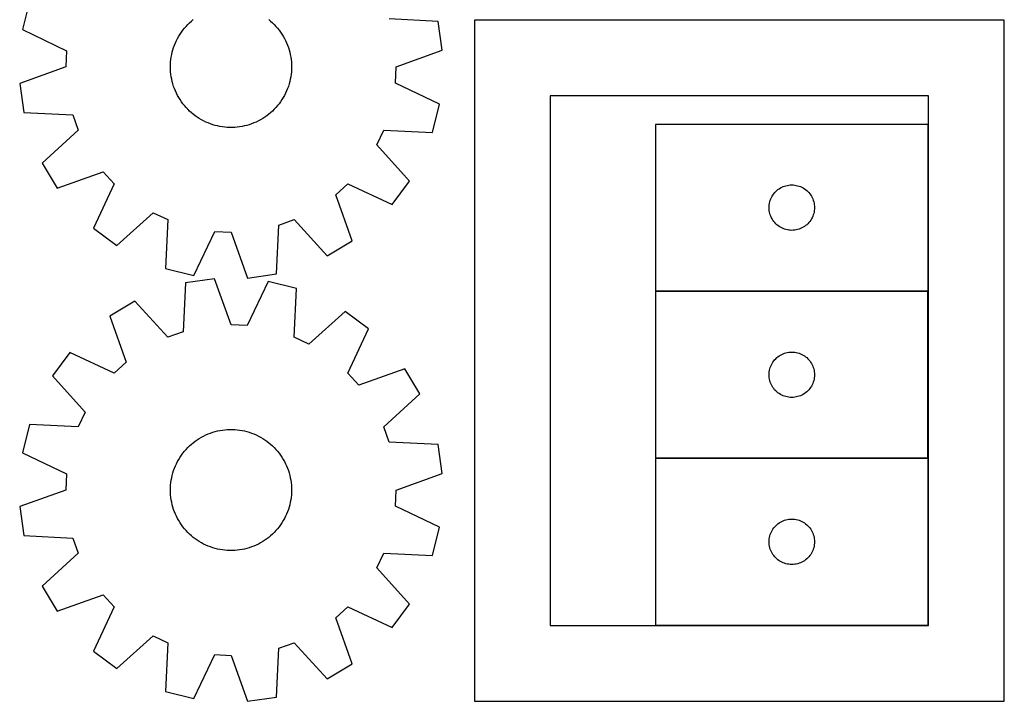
# Model space of a CAD drawing. Header units: millimetres. Extents: x 7 to 1238, y 7 to 2491.
# Tile 3 of 33: x 7 to 397, y 547 to 817. Entities that reach past the tile are written whole.
import ezdxf

# ---------------------------------------------------------------- set-up
doc = ezdxf.new("R2010")
doc.units = ezdxf.units.MM
doc.layers.add('COMMON', color=5, linetype='CONTINUOUS', true_color=0x0000ff)
doc.layers.add('CUT', color=7, linetype='CONTINUOUS', true_color=0x000000)

msp = doc.modelspace()

# ---------------------------------------------------------------- linework, layer by layer
at = {"layer": 'COMMON'}
msp.add_line((186.700012, 817.000018), (396.700012, 817.000018), dxfattribs=at)
at = {"layer": 'CUT'}
for p, q in [((10.352315, 824.28062), (7.54923, 813.09008)), ((73.098286, 815.119776), (73.797661, 815.805027)), ((73.797661, 815.805027), (74.524404, 816.461182)), ((74.524404, 816.461182), (75.277307, 817.087148)), ((105.204817, 817.087148), (105.95772, 816.461182)), ((105.95772, 816.461182), (106.684463, 815.805027)), ((106.684463, 815.805027), (107.383838, 815.119776)), ((172.289396, 816.325161), (152.939793, 817.342644)), ((173.982118, 804.913756), (172.289396, 816.325161)), ((396.700012, 816.900018), (186.700012, 816.900018)), ((186.700012, 816.900018), (186.700012, 546.900018)), ((396.700012, 546.900018), (396.700012, 816.900018)), ((7.54923, 813.09008), (25.036559, 804.745275)), ((70.050977, 811.298572), (70.597027, 812.111299)), ((70.597027, 812.111299), (71.175772, 812.901076)), ((71.175772, 812.901076), (71.786249, 813.666591)), ((71.786249, 813.666591), (72.427443, 814.406568)), ((72.427443, 814.406568), (73.098286, 815.119776)), ((107.383838, 815.119776), (108.054681, 814.406568)), ((108.054681, 814.406568), (108.695875, 813.666591)), ((108.695875, 813.666591), (109.306352, 812.901076)), ((109.306352, 812.901076), (109.885097, 812.111299)), ((109.885097, 812.111299), (110.431147, 811.298572)), ((67.840986, 806.939257), (68.211064, 807.845754)), ((68.211064, 807.845754), (68.617809, 808.736402)), ((68.617809, 808.736402), (69.060544, 809.609718)), ((69.060544, 809.609718), (69.538532, 810.464249)), ((69.538532, 810.464249), (70.050977, 811.298572)), ((110.431147, 811.298572), (110.943592, 810.464249)), ((110.943592, 810.464249), (111.42158, 809.609718)), ((111.42158, 809.609718), (111.864315, 808.736402)), ((111.864315, 808.736402), (112.27106, 807.845754)), ((112.27106, 807.845754), (112.641139, 806.939257)), ((25.036559, 804.745275), (24.721062, 798.323192)), ((66.738722, 803.185293), (66.956599, 804.139874)), ((66.956599, 804.139874), (67.213231, 805.084773)), ((67.213231, 805.084773), (67.50819, 806.018419)), ((67.50819, 806.018419), (67.840986, 806.939257)), ((112.641139, 806.939257), (112.973934, 806.018419)), ((112.973934, 806.018419), (113.268893, 805.084773)), ((113.268893, 805.084773), (113.525525, 804.139874)), ((113.525525, 804.139874), (113.743402, 803.185293)), ((155.761062, 798.323192), (173.982118, 804.913756)), ((66.261035, 799.302118), (66.32092, 800.279415)), ((66.32092, 800.279415), (66.420618, 801.253456)), ((66.420618, 801.253456), (66.559963, 802.222619)), ((66.559963, 802.222619), (66.738722, 803.185293)), ((113.743402, 803.185293), (113.922161, 802.222619)), ((113.922161, 802.222619), (114.061506, 801.253456)), ((114.061506, 801.253456), (114.161204, 800.279415)), ((114.161204, 800.279415), (114.221089, 799.302118)), ((24.721062, 798.323192), (6.500006, 791.732628)), ((66.241062, 798.323192), (66.261035, 799.302118)), ((66.261035, 797.344266), (66.241062, 798.323192)), ((66.32092, 796.366969), (66.261035, 797.344266)), ((66.420618, 795.392928), (66.32092, 796.366969)), ((114.161204, 796.366969), (114.061506, 795.392928)), ((114.221089, 797.344266), (114.161204, 796.366969)), ((114.221089, 799.302118), (114.241062, 798.323192)), ((114.241062, 798.323192), (114.221089, 797.344266)), ((155.445565, 791.901109), (155.761062, 798.323192)), ((66.559963, 794.423765), (66.420618, 795.392928)), ((66.738722, 793.461091), (66.559963, 794.423765)), ((66.956599, 792.50651), (66.738722, 793.461091)), ((67.213231, 791.561611), (66.956599, 792.50651)), ((113.525525, 792.50651), (113.268893, 791.561611)), ((113.743402, 793.461091), (113.525525, 792.50651)), ((113.922161, 794.423765), (113.743402, 793.461091)), ((114.061506, 795.392928), (113.922161, 794.423765)), ((6.500006, 791.732628), (8.192728, 780.321223)), ((67.50819, 790.627965), (67.213231, 791.561611)), ((67.840986, 789.707127), (67.50819, 790.627965)), ((68.211064, 788.80063), (67.840986, 789.707127)), ((68.617809, 787.909982), (68.211064, 788.80063)), ((112.27106, 788.80063), (111.864315, 787.909982)), ((112.641139, 789.707127), (112.27106, 788.80063)), ((112.973934, 790.627965), (112.641139, 789.707127)), ((113.268893, 791.561611), (112.973934, 790.627965)), ((172.932894, 783.556305), (155.445565, 791.901109)), ((69.060544, 787.036666), (68.617809, 787.909982)), ((69.538532, 786.182136), (69.060544, 787.036666)), ((70.050977, 785.347812), (69.538532, 786.182136)), ((70.597027, 784.535086), (70.050977, 785.347812)), ((71.175772, 783.745308), (70.597027, 784.535086)), ((109.885097, 784.535086), (109.306352, 783.745308)), ((110.431147, 785.347812), (109.885097, 784.535086)), ((110.943592, 786.182136), (110.431147, 785.347812)), ((111.42158, 787.036666), (110.943592, 786.182136)), ((111.864315, 787.909982), (111.42158, 787.036666)), ((366.700012, 786.900018), (216.700012, 786.900018)), ((216.700012, 786.900018), (216.700012, 576.900018)), ((366.700012, 576.900018), (366.700012, 786.900018)), ((71.786249, 782.979793), (71.175772, 783.745308)), ((72.427443, 782.239816), (71.786249, 782.979793)), ((73.098286, 781.526608), (72.427443, 782.239816)), ((73.797661, 780.841357), (73.098286, 781.526608)), ((74.524404, 780.185202), (73.797661, 780.841357)), ((106.684463, 780.841357), (105.95772, 780.185202)), ((107.383838, 781.526608), (106.684463, 780.841357)), ((108.054681, 782.239816), (107.383838, 781.526608)), ((108.695875, 782.979793), (108.054681, 782.239816)), ((109.306352, 783.745308), (108.695875, 782.979793)), ((170.129809, 772.365765), (172.932894, 783.556305)), ((8.192728, 780.321223), (27.542331, 779.30374)), ((27.542331, 779.30374), (29.708475, 773.249774)), ((75.277307, 779.559236), (74.524404, 780.185202)), ((76.055115, 778.964501), (75.277307, 779.559236)), ((76.856534, 778.401987), (76.055115, 778.964501)), ((77.68023, 777.872629), (76.856534, 778.401987)), ((78.524833, 777.37731), (77.68023, 777.872629)), ((79.388936, 776.916853), (78.524833, 777.37731)), ((80.271102, 776.492024), (79.388936, 776.916853)), ((101.093188, 776.916853), (100.211022, 776.492024)), ((101.957291, 777.37731), (101.093188, 776.916853)), ((102.801894, 777.872629), (101.957291, 777.37731)), ((103.62559, 778.401987), (102.801894, 777.872629)), ((104.427009, 778.964501), (103.62559, 778.401987)), ((105.204817, 779.559236), (104.427009, 778.964501)), ((105.95772, 780.185202), (105.204817, 779.559236)), ((29.708475, 773.249774), (15.396514, 760.18799)), ((81.169861, 776.103531), (80.271102, 776.492024)), ((82.083719, 775.752021), (81.169861, 776.103531)), ((83.011153, 775.438078), (82.083719, 775.752021)), ((83.950622, 775.162226), (83.011153, 775.438078)), ((84.90056, 774.924922), (83.950622, 775.162226)), ((85.859386, 774.726563), (84.90056, 774.924922)), ((86.825506, 774.567477), (85.859386, 774.726563)), ((87.79731, 774.447931), (86.825506, 774.567477)), ((88.773182, 774.368123), (87.79731, 774.447931)), ((89.751497, 774.328186), (88.773182, 774.368123)), ((90.730627, 774.328186), (89.751497, 774.328186)), ((91.708942, 774.368123), (90.730627, 774.328186)), ((92.684814, 774.447931), (91.708942, 774.368123)), ((93.656618, 774.567477), (92.684814, 774.447931)), ((94.622738, 774.726563), (93.656618, 774.567477)), ((95.581564, 774.924922), (94.622738, 774.726563)), ((96.531502, 775.162226), (95.581564, 774.924922)), ((97.470971, 775.438078), (96.531502, 775.162226)), ((98.398405, 775.752021), (97.470971, 775.438078)), ((99.312263, 776.103531), (98.398405, 775.752021)), ((100.211022, 776.492024), (99.312263, 776.103531)), ((148.024543, 767.437278), (150.773649, 773.249774)), ((150.773649, 773.249774), (170.129809, 772.365765)), ((366.478058, 775.557534), (258.478058, 775.557534)), ((258.478058, 775.557534), (258.478058, 709.557534)), ((366.478058, 709.557534), (366.478058, 775.557534)), ((160.98731, 753.035573), (148.024543, 767.437278)), ((15.396514, 760.18799), (21.327341, 750.293003)), ((21.327341, 750.293003), (39.593417, 756.757744)), ((39.593417, 756.757744), (43.911426, 751.993556)), ((43.911426, 751.993556), (35.687426, 734.449091)), ((131.80651, 747.675547), (136.570698, 751.993556)), ((136.570698, 751.993556), (154.115163, 743.769556)), ((154.115163, 743.769556), (160.98731, 753.035573)), ((306.114097, 748.921495), (306.543946, 749.324092)), ((306.543946, 749.324092), (306.999205, 749.697714)), ((306.999205, 749.697714), (307.477926, 750.04076)), ((307.477926, 750.04076), (307.978058, 750.351762)), ((307.978058, 750.351762), (308.49746, 750.629389)), ((308.49746, 750.629389), (309.033907, 750.87245)), ((309.033907, 750.87245), (309.585103, 751.079905)), ((309.585103, 751.079905), (310.148687, 751.250866)), ((310.148687, 751.250866), (310.722245, 751.384601)), ((310.722245, 751.384601), (311.303322, 751.480538)), ((311.303322, 751.480538), (311.88943, 751.538264)), ((311.88943, 751.538264), (312.478058, 751.557534)), ((312.478058, 751.557534), (313.066686, 751.538264)), ((313.066686, 751.538264), (313.652794, 751.480538)), ((313.652794, 751.480538), (314.233871, 751.384601)), ((314.233871, 751.384601), (314.807429, 751.250866)), ((314.807429, 751.250866), (315.371013, 751.079905)), ((315.371013, 751.079905), (315.922209, 750.87245)), ((315.922209, 750.87245), (316.458656, 750.629389)), ((316.458656, 750.629389), (316.978058, 750.351762)), ((316.978058, 750.351762), (317.47819, 750.04076)), ((317.47819, 750.04076), (317.956911, 749.697714)), ((317.956911, 749.697714), (318.41217, 749.324092)), ((318.41217, 749.324092), (318.842019, 748.921495)), ((138.271251, 729.409471), (131.80651, 747.675547)), ((303.784726, 744.886905), (303.955687, 745.450489)), ((303.955687, 745.450489), (304.163142, 746.001685)), ((304.163142, 746.001685), (304.406203, 746.538132)), ((304.406203, 746.538132), (304.683829, 747.057534)), ((304.683829, 747.057534), (304.994832, 747.557666)), ((304.994832, 747.557666), (305.337878, 748.036387)), ((305.337878, 748.036387), (305.7115, 748.491646)), ((305.7115, 748.491646), (306.114097, 748.921495)), ((318.842019, 748.921495), (319.244616, 748.491646)), ((319.244616, 748.491646), (319.618238, 748.036387)), ((319.618238, 748.036387), (319.961285, 747.557666)), ((319.961285, 747.557666), (320.272287, 747.057534)), ((320.272287, 747.057534), (320.549913, 746.538132)), ((320.549913, 746.538132), (320.792974, 746.001685)), ((320.792974, 746.001685), (321.000429, 745.450489)), ((321.000429, 745.450489), (321.17139, 744.886905)), ((303.478058, 742.557534), (303.497328, 743.146162)), ((303.497328, 741.968906), (303.478058, 742.557534)), ((303.497328, 743.146162), (303.555054, 743.73227)), ((303.555054, 741.382798), (303.497328, 741.968906)), ((303.555054, 743.73227), (303.650991, 744.313347)), ((303.650991, 740.801721), (303.555054, 741.382798)), ((303.650991, 744.313347), (303.784726, 744.886905)), ((321.17139, 744.886905), (321.305126, 744.313347)), ((321.305126, 744.313347), (321.401062, 743.73227)), ((321.401062, 741.382798), (321.305126, 740.801721)), ((321.401062, 743.73227), (321.458788, 743.146162)), ((321.458788, 741.968906), (321.401062, 741.382798)), ((321.458788, 743.146162), (321.478058, 742.557534)), ((321.478058, 742.557534), (321.458788, 741.968906)), ((44.953443, 727.576944), (59.355148, 740.539711)), ((59.355148, 740.539711), (65.167644, 737.790605)), ((65.167644, 737.790605), (64.283635, 718.434445)), ((109.260514, 735.624461), (115.314481, 737.790605)), ((115.314481, 737.790605), (128.376264, 723.478644)), ((303.784726, 740.228162), (303.650991, 740.801721)), ((303.955687, 739.664579), (303.784726, 740.228162)), ((304.163142, 739.113383), (303.955687, 739.664579)), ((304.406203, 738.576936), (304.163142, 739.113383)), ((304.683829, 738.057534), (304.406203, 738.576936)), ((304.994832, 737.557402), (304.683829, 738.057534)), ((305.337878, 737.078681), (304.994832, 737.557402)), ((319.961285, 737.557402), (319.618238, 737.078681)), ((320.272287, 738.057534), (319.961285, 737.557402)), ((320.549913, 738.576936), (320.272287, 738.057534)), ((320.792974, 739.113383), (320.549913, 738.576936)), ((321.000429, 739.664579), (320.792974, 739.113383)), ((321.17139, 740.228162), (321.000429, 739.664579)), ((321.305126, 740.801721), (321.17139, 740.228162)), ((35.687426, 734.449091), (44.953443, 727.576944)), ((108.243031, 716.274858), (109.260514, 735.624461)), ((305.7115, 736.623421), (305.337878, 737.078681)), ((306.114097, 736.193573), (305.7115, 736.623421)), ((306.543946, 735.790976), (306.114097, 736.193573)), ((306.999205, 735.417354), (306.543946, 735.790976)), ((307.477926, 735.074307), (306.999205, 735.417354)), ((307.978058, 734.763305), (307.477926, 735.074307)), ((308.49746, 734.485679), (307.978058, 734.763305)), ((309.033907, 734.242618), (308.49746, 734.485679)), ((309.585103, 734.035163), (309.033907, 734.242618)), ((310.148687, 733.864201), (309.585103, 734.035163)), ((310.722245, 733.730466), (310.148687, 733.864201)), ((311.303322, 733.63453), (310.722245, 733.730466)), ((311.88943, 733.576804), (311.303322, 733.63453)), ((312.478058, 733.557534), (311.88943, 733.576804)), ((313.066686, 733.576804), (312.478058, 733.557534)), ((313.652794, 733.63453), (313.066686, 733.576804)), ((314.233871, 733.730466), (313.652794, 733.63453)), ((314.807429, 733.864201), (314.233871, 733.730466)), ((315.371013, 734.035163), (314.807429, 733.864201)), ((315.922209, 734.242618), (315.371013, 734.035163)), ((316.458656, 734.485679), (315.922209, 734.242618)), ((316.978058, 734.763305), (316.458656, 734.485679)), ((317.47819, 735.074307), (316.978058, 734.763305)), ((317.956911, 735.417354), (317.47819, 735.074307)), ((318.41217, 735.790976), (317.956911, 735.417354)), ((318.842019, 736.193573), (318.41217, 735.790976)), ((319.244616, 736.623421), (318.842019, 736.193573)), ((319.618238, 737.078681), (319.244616, 736.623421)), ((75.474175, 715.63136), (83.818979, 733.118689)), ((83.818979, 733.118689), (90.241062, 732.803192)), ((90.241062, 732.803192), (96.831626, 714.582136)), ((128.376264, 723.478644), (138.271251, 729.409471)), ((64.283635, 718.434445), (75.474175, 715.63136)), ((83.650498, 714.38213), (72.239093, 712.689408)), ((90.241062, 696.161074), (83.650498, 714.38213)), ((96.831626, 714.582136), (108.243031, 716.274858)), ((72.239093, 712.689408), (71.22161, 693.339805)), ((105.00795, 713.332906), (96.663145, 695.845577)), ((116.19849, 710.529821), (105.00795, 713.332906)), ((115.314481, 691.173661), (116.19849, 710.529821)), ((366.45825, 709.333675), (258.45825, 709.333675)), ((258.45825, 709.333675), (258.45825, 643.333675)), ((258.478058, 709.557534), (366.478058, 709.557534)), ((366.45825, 643.333675), (366.45825, 709.333675)), ((52.10586, 705.485622), (42.210873, 699.554795)), ((65.167644, 691.173661), (52.10586, 705.485622)), ((42.210873, 699.554795), (48.675614, 681.288719)), ((135.528681, 701.387322), (121.126976, 688.424555)), ((144.794698, 694.515175), (135.528681, 701.387322)), ((96.663145, 695.845577), (90.241062, 696.161074)), ((71.22161, 693.339805), (65.167644, 691.173661)), ((121.126976, 688.424555), (115.314481, 691.173661)), ((136.570698, 676.97071), (144.794698, 694.515175)), ((26.366961, 685.19471), (19.494814, 675.928693)), ((43.911426, 676.97071), (26.366961, 685.19471)), ((306.094289, 682.697636), (306.524138, 683.100233)), ((306.524138, 683.100233), (306.979397, 683.473855)), ((306.979397, 683.473855), (307.458118, 683.816902)), ((307.458118, 683.816902), (307.95825, 684.127904)), ((307.95825, 684.127904), (308.477652, 684.40553)), ((308.477652, 684.40553), (309.014099, 684.648591)), ((309.014099, 684.648591), (309.565295, 684.856046)), ((309.565295, 684.856046), (310.128879, 685.027008)), ((310.128879, 685.027008), (310.702437, 685.160743)), ((310.702437, 685.160743), (311.283515, 685.256679)), ((311.283515, 685.256679), (311.869622, 685.314405)), ((311.869622, 685.314405), (312.45825, 685.333675)), ((312.45825, 685.333675), (313.046878, 685.314405)), ((313.046878, 685.314405), (313.632986, 685.256679)), ((313.632986, 685.256679), (314.214063, 685.160743)), ((314.214063, 685.160743), (314.787622, 685.027008)), ((314.787622, 685.027008), (315.351205, 684.856046)), ((315.351205, 684.856046), (315.902401, 684.648591)), ((315.902401, 684.648591), (316.438849, 684.40553)), ((316.438849, 684.40553), (316.95825, 684.127904)), ((316.95825, 684.127904), (317.458382, 683.816902)), ((317.458382, 683.816902), (317.937103, 683.473855)), ((317.937103, 683.473855), (318.392363, 683.100233)), ((318.392363, 683.100233), (318.822211, 682.697636)), ((48.675614, 681.288719), (43.911426, 676.97071)), ((303.764918, 678.663047), (303.935879, 679.22663)), ((303.935879, 679.22663), (304.143335, 679.777826)), ((304.143335, 679.777826), (304.386396, 680.314273)), ((304.386396, 680.314273), (304.664022, 680.833675)), ((304.664022, 680.833675), (304.975024, 681.333807)), ((304.975024, 681.333807), (305.31807, 681.812528)), ((305.31807, 681.812528), (305.691692, 682.267787)), ((305.691692, 682.267787), (306.094289, 682.697636)), ((318.822211, 682.697636), (319.224809, 682.267787)), ((319.224809, 682.267787), (319.59843, 681.812528)), ((319.59843, 681.812528), (319.941477, 681.333807)), ((319.941477, 681.333807), (320.252479, 680.833675)), ((320.252479, 680.833675), (320.530105, 680.314273)), ((320.530105, 680.314273), (320.773166, 679.777826)), ((320.773166, 679.777826), (320.980621, 679.22663)), ((320.980621, 679.22663), (321.151583, 678.663047)), ((19.494814, 675.928693), (32.457581, 661.526988)), ((140.888707, 672.206522), (136.570698, 676.97071)), ((159.154783, 678.671263), (140.888707, 672.206522)), ((165.08561, 668.776276), (159.154783, 678.671263)), ((303.45825, 676.333675), (303.47752, 676.922303)), ((303.47752, 675.745047), (303.45825, 676.333675)), ((303.47752, 676.922303), (303.535247, 677.508411)), ((303.535247, 675.158939), (303.47752, 675.745047)), ((303.535247, 677.508411), (303.631183, 678.089488)), ((303.631183, 674.577862), (303.535247, 675.158939)), ((303.631183, 678.089488), (303.764918, 678.663047)), ((321.151583, 678.663047), (321.285318, 678.089488)), ((321.285318, 678.089488), (321.381254, 677.508411)), ((321.381254, 675.158939), (321.285318, 674.577862)), ((321.381254, 677.508411), (321.438981, 676.922303)), ((321.438981, 675.745047), (321.381254, 675.158939)), ((321.438981, 676.922303), (321.45825, 676.333675)), ((321.45825, 676.333675), (321.438981, 675.745047)), ((303.764918, 674.004304), (303.631183, 674.577862)), ((303.935879, 673.44072), (303.764918, 674.004304)), ((304.143335, 672.889524), (303.935879, 673.44072)), ((304.386396, 672.353077), (304.143335, 672.889524)), ((304.664022, 671.833675), (304.386396, 672.353077)), ((304.975024, 671.333543), (304.664022, 671.833675)), ((305.31807, 670.854822), (304.975024, 671.333543)), ((319.941477, 671.333543), (319.59843, 670.854822)), ((320.252479, 671.833675), (319.941477, 671.333543)), ((320.530105, 672.353077), (320.252479, 671.833675)), ((320.773166, 672.889524), (320.530105, 672.353077)), ((320.980621, 673.44072), (320.773166, 672.889524)), ((321.151583, 674.004304), (320.980621, 673.44072)), ((321.285318, 674.577862), (321.151583, 674.004304)), ((150.773649, 655.714493), (165.08561, 668.776276)), ((305.691692, 670.399563), (305.31807, 670.854822)), ((306.094289, 669.969714), (305.691692, 670.399563)), ((306.524138, 669.567117), (306.094289, 669.969714)), ((306.979397, 669.193495), (306.524138, 669.567117)), ((307.458118, 668.850449), (306.979397, 669.193495)), ((307.95825, 668.539447), (307.458118, 668.850449)), ((308.477652, 668.26182), (307.95825, 668.539447)), ((309.014099, 668.018759), (308.477652, 668.26182)), ((309.565295, 667.811304), (309.014099, 668.018759)), ((310.128879, 667.640343), (309.565295, 667.811304)), ((310.702437, 667.506608), (310.128879, 667.640343)), ((311.283515, 667.410671), (310.702437, 667.506608)), ((311.869622, 667.352945), (311.283515, 667.410671)), ((312.45825, 667.333675), (311.869622, 667.352945)), ((313.046878, 667.352945), (312.45825, 667.333675)), ((313.632986, 667.410671), (313.046878, 667.352945)), ((314.214063, 667.506608), (313.632986, 667.410671)), ((314.787622, 667.640343), (314.214063, 667.506608)), ((315.351205, 667.811304), (314.787622, 667.640343)), ((315.902401, 668.018759), (315.351205, 667.811304)), ((316.438849, 668.26182), (315.902401, 668.018759)), ((316.95825, 668.539447), (316.438849, 668.26182)), ((317.458382, 668.850449), (316.95825, 668.539447)), ((317.937103, 669.193495), (317.458382, 668.850449)), ((318.392363, 669.567117), (317.937103, 669.193495)), ((318.822211, 669.969714), (318.392363, 669.567117)), ((319.224809, 670.399563), (318.822211, 669.969714)), ((319.59843, 670.854822), (319.224809, 670.399563)), ((32.457581, 661.526988), (29.708475, 655.714493)), ((10.352315, 656.598502), (7.54923, 645.407962)), ((29.708475, 655.714493), (10.352315, 656.598502)), ((152.939793, 649.660526), (150.773649, 655.714493)), ((78.524833, 651.586956), (79.388936, 652.047413)), ((79.388936, 652.047413), (80.271102, 652.472242)), ((80.271102, 652.472242), (81.169861, 652.860735)), ((81.169861, 652.860735), (82.083719, 653.212245)), ((82.083719, 653.212245), (83.011153, 653.526188)), ((83.011153, 653.526188), (83.950622, 653.80204)), ((83.950622, 653.80204), (84.90056, 654.039344)), ((84.90056, 654.039344), (85.859386, 654.237703)), ((85.859386, 654.237703), (86.825506, 654.396789)), ((86.825506, 654.396789), (87.79731, 654.516335)), ((87.79731, 654.516335), (88.773182, 654.596143)), ((88.773182, 654.596143), (89.751497, 654.63608)), ((89.751497, 654.63608), (90.730627, 654.63608)), ((90.730627, 654.63608), (91.708942, 654.596143)), ((91.708942, 654.596143), (92.684814, 654.516335)), ((92.684814, 654.516335), (93.656618, 654.396789)), ((93.656618, 654.396789), (94.622738, 654.237703)), ((94.622738, 654.237703), (95.581564, 654.039344)), ((95.581564, 654.039344), (96.531502, 653.80204)), ((96.531502, 653.80204), (97.470971, 653.526188)), ((97.470971, 653.526188), (98.398405, 653.212245)), ((98.398405, 653.212245), (99.312263, 652.860735)), ((99.312263, 652.860735), (100.211022, 652.472242)), ((100.211022, 652.472242), (101.093188, 652.047413)), ((101.093188, 652.047413), (101.957291, 651.586956)), ((73.098286, 647.437658), (73.797661, 648.122909)), ((73.797661, 648.122909), (74.524404, 648.779064)), ((74.524404, 648.779064), (75.277307, 649.40503)), ((75.277307, 649.40503), (76.055115, 649.999765)), ((76.055115, 649.999765), (76.856534, 650.562279)), ((76.856534, 650.562279), (77.68023, 651.091637)), ((77.68023, 651.091637), (78.524833, 651.586956)), ((101.957291, 651.586956), (102.801894, 651.091637)), ((102.801894, 651.091637), (103.62559, 650.562279)), ((103.62559, 650.562279), (104.427009, 649.999765)), ((104.427009, 649.999765), (105.204817, 649.40503)), ((105.204817, 649.40503), (105.95772, 648.779064)), ((105.95772, 648.779064), (106.684463, 648.122909)), ((106.684463, 648.122909), (107.383838, 647.437658)), ((172.289396, 648.643043), (152.939793, 649.660526)), ((173.982118, 637.231638), (172.289396, 648.643043)), ((7.54923, 645.407962), (25.036559, 637.063157)), ((70.050977, 643.616454), (70.597027, 644.429181)), ((70.597027, 644.429181), (71.175772, 645.218958)), ((71.175772, 645.218958), (71.786249, 645.984473)), ((71.786249, 645.984473), (72.427443, 646.72445)), ((72.427443, 646.72445), (73.098286, 647.437658)), ((107.383838, 647.437658), (108.054681, 646.72445)), ((108.054681, 646.72445), (108.695875, 645.984473)), ((108.695875, 645.984473), (109.306352, 645.218958)), ((109.306352, 645.218958), (109.885097, 644.429181)), ((109.885097, 644.429181), (110.431147, 643.616454)), ((67.840986, 639.257139), (68.211064, 640.163636)), ((68.211064, 640.163636), (68.617809, 641.054284)), ((68.617809, 641.054284), (69.060544, 641.9276)), ((69.060544, 641.9276), (69.538532, 642.782131)), ((69.538532, 642.782131), (70.050977, 643.616454)), ((110.431147, 643.616454), (110.943592, 642.782131)), ((110.943592, 642.782131), (111.42158, 641.9276)), ((111.42158, 641.9276), (111.864315, 641.054284)), ((111.864315, 641.054284), (112.27106, 640.163636)), ((112.27106, 640.163636), (112.641139, 639.257139)), ((258.45825, 643.333675), (366.45825, 643.333675)), ((366.488112, 643.11541), (258.488112, 643.11541)), ((258.488112, 643.11541), (258.488112, 577.11541)), ((366.488112, 577.11541), (366.488112, 643.11541)), ((25.036559, 637.063157), (24.721062, 630.641074)), ((66.738722, 635.503175), (66.956599, 636.457756)), ((66.956599, 636.457756), (67.213231, 637.402655)), ((67.213231, 637.402655), (67.50819, 638.336301)), ((67.50819, 638.336301), (67.840986, 639.257139)), ((112.641139, 639.257139), (112.973934, 638.336301)), ((112.973934, 638.336301), (113.268893, 637.402655)), ((113.268893, 637.402655), (113.525525, 636.457756)), ((113.525525, 636.457756), (113.743402, 635.503175)), ((155.761062, 630.641074), (173.982118, 637.231638)), ((66.261035, 631.62), (66.32092, 632.597297)), ((66.32092, 632.597297), (66.420618, 633.571338)), ((66.420618, 633.571338), (66.559963, 634.540501)), ((66.559963, 634.540501), (66.738722, 635.503175)), ((113.743402, 635.503175), (113.922161, 634.540501)), ((113.922161, 634.540501), (114.061506, 633.571338)), ((114.061506, 633.571338), (114.161204, 632.597297)), ((114.161204, 632.597297), (114.221089, 631.62)), ((24.721062, 630.641074), (6.500006, 624.05051)), ((66.241062, 630.641074), (66.261035, 631.62)), ((66.261035, 629.662148), (66.241062, 630.641074)), ((66.32092, 628.684851), (66.261035, 629.662148)), ((66.420618, 627.71081), (66.32092, 628.684851)), ((114.161204, 628.684851), (114.061506, 627.71081)), ((114.221089, 629.662148), (114.161204, 628.684851)), ((114.221089, 631.62), (114.241062, 630.641074)), ((114.241062, 630.641074), (114.221089, 629.662148)), ((155.445565, 624.218991), (155.761062, 630.641074)), ((66.559963, 626.741647), (66.420618, 627.71081)), ((66.738722, 625.778973), (66.559963, 626.741647)), ((66.956599, 624.824392), (66.738722, 625.778973)), ((67.213231, 623.879493), (66.956599, 624.824392)), ((113.525525, 624.824392), (113.268893, 623.879493)), ((113.743402, 625.778973), (113.525525, 624.824392)), ((113.922161, 626.741647), (113.743402, 625.778973)), ((114.061506, 627.71081), (113.922161, 626.741647)), ((6.500006, 624.05051), (8.192728, 612.639105)), ((67.50819, 622.945847), (67.213231, 623.879493)), ((67.840986, 622.025009), (67.50819, 622.945847)), ((68.211064, 621.118512), (67.840986, 622.025009)), ((68.617809, 620.227864), (68.211064, 621.118512)), ((112.27106, 621.118512), (111.864315, 620.227864)), ((112.641139, 622.025009), (112.27106, 621.118512)), ((112.973934, 622.945847), (112.641139, 622.025009)), ((113.268893, 623.879493), (112.973934, 622.945847)), ((172.932894, 615.874187), (155.445565, 624.218991)), ((69.060544, 619.354548), (68.617809, 620.227864)), ((69.538532, 618.500018), (69.060544, 619.354548)), ((70.050977, 617.665694), (69.538532, 618.500018)), ((70.597027, 616.852968), (70.050977, 617.665694)), ((71.175772, 616.06319), (70.597027, 616.852968)), ((109.885097, 616.852968), (109.306352, 616.06319)), ((110.431147, 617.665694), (109.885097, 616.852968)), ((110.943592, 618.500018), (110.431147, 617.665694)), ((111.42158, 619.354548), (110.943592, 618.500018)), ((111.864315, 620.227864), (111.42158, 619.354548)), ((306.124151, 616.479371), (306.553999, 616.881968)), ((306.553999, 616.881968), (307.009259, 617.25559)), ((307.009259, 617.25559), (307.48798, 617.598636)), ((307.48798, 617.598636), (307.988112, 617.909638)), ((307.988112, 617.909638), (308.507514, 618.187264)), ((308.507514, 618.187264), (309.043961, 618.430325)), ((309.043961, 618.430325), (309.595157, 618.637781)), ((309.595157, 618.637781), (310.15874, 618.808742)), ((310.15874, 618.808742), (310.732299, 618.942477)), ((310.732299, 618.942477), (311.313376, 619.038413)), ((311.313376, 619.038413), (311.899484, 619.09614)), ((311.899484, 619.09614), (312.488112, 619.11541)), ((312.488112, 619.11541), (313.07674, 619.09614)), ((313.07674, 619.09614), (313.662847, 619.038413)), ((313.662847, 619.038413), (314.243925, 618.942477)), ((314.243925, 618.942477), (314.817483, 618.808742)), ((314.817483, 618.808742), (315.381067, 618.637781)), ((315.381067, 618.637781), (315.932263, 618.430325)), ((315.932263, 618.430325), (316.46871, 618.187264)), ((316.46871, 618.187264), (316.988112, 617.909638)), ((316.988112, 617.909638), (317.488244, 617.598636)), ((317.488244, 617.598636), (317.966965, 617.25559)), ((317.966965, 617.25559), (318.422224, 616.881968)), ((318.422224, 616.881968), (318.852073, 616.479371)), ((8.192728, 612.639105), (27.542331, 611.621622)), ((71.786249, 615.297675), (71.175772, 616.06319)), ((72.427443, 614.557698), (71.786249, 615.297675)), ((73.098286, 613.84449), (72.427443, 614.557698)), ((73.797661, 613.159239), (73.098286, 613.84449)), ((74.524404, 612.503084), (73.797661, 613.159239)), ((106.684463, 613.159239), (105.95772, 612.503084)), ((107.383838, 613.84449), (106.684463, 613.159239)), ((108.054681, 614.557698), (107.383838, 613.84449)), ((108.695875, 615.297675), (108.054681, 614.557698)), ((109.306352, 616.06319), (108.695875, 615.297675)), ((170.129809, 604.683647), (172.932894, 615.874187)), ((303.794779, 612.444781), (303.965741, 613.008365)), ((303.965741, 613.008365), (304.173196, 613.559561)), ((304.173196, 613.559561), (304.416257, 614.096008)), ((304.416257, 614.096008), (304.693883, 614.61541)), ((304.693883, 614.61541), (305.004885, 615.115542)), ((305.004885, 615.115542), (305.347932, 615.594262)), ((305.347932, 615.594262), (305.721553, 616.049522)), ((305.721553, 616.049522), (306.124151, 616.479371)), ((318.852073, 616.479371), (319.25467, 616.049522)), ((319.25467, 616.049522), (319.628292, 615.594262)), ((319.628292, 615.594262), (319.971338, 615.115542)), ((319.971338, 615.115542), (320.28234, 614.61541)), ((320.28234, 614.61541), (320.559966, 614.096008)), ((320.559966, 614.096008), (320.803028, 613.559561)), ((320.803028, 613.559561), (321.010483, 613.008365)), ((321.010483, 613.008365), (321.181444, 612.444781)), ((27.542331, 611.621622), (29.708475, 605.567656)), ((75.277307, 611.877118), (74.524404, 612.503084)), ((76.055115, 611.282383), (75.277307, 611.877118)), ((76.856534, 610.719869), (76.055115, 611.282383)), ((77.68023, 610.190511), (76.856534, 610.719869)), ((78.524833, 609.695192), (77.68023, 610.190511)), ((79.388936, 609.234735), (78.524833, 609.695192)), ((80.271102, 608.809906), (79.388936, 609.234735)), ((81.169861, 608.421413), (80.271102, 608.809906)), ((100.211022, 608.809906), (99.312263, 608.421413)), ((101.093188, 609.234735), (100.211022, 608.809906)), ((101.957291, 609.695192), (101.093188, 609.234735)), ((102.801894, 610.190511), (101.957291, 609.695192)), ((103.62559, 610.719869), (102.801894, 610.190511)), ((104.427009, 611.282383), (103.62559, 610.719869)), ((105.204817, 611.877118), (104.427009, 611.282383)), ((105.95772, 612.503084), (105.204817, 611.877118)), ((303.488112, 610.11541), (303.507381, 610.704038)), ((303.507381, 609.526781), (303.488112, 610.11541)), ((303.507381, 610.704038), (303.565108, 611.290145)), ((303.565108, 608.940674), (303.507381, 609.526781)), ((303.565108, 611.290145), (303.661044, 611.871223)), ((303.661044, 608.359597), (303.565108, 608.940674)), ((303.661044, 611.871223), (303.794779, 612.444781)), ((321.181444, 612.444781), (321.315179, 611.871223)), ((321.315179, 611.871223), (321.411116, 611.290145)), ((321.411116, 608.940674), (321.315179, 608.359597)), ((321.411116, 611.290145), (321.468842, 610.704038)), ((321.468842, 609.526781), (321.411116, 608.940674)), ((321.468842, 610.704038), (321.488112, 610.11541)), ((321.488112, 610.11541), (321.468842, 609.526781)), ((29.708475, 605.567656), (15.396514, 592.505872)), ((82.083719, 608.069903), (81.169861, 608.421413)), ((83.011153, 607.75596), (82.083719, 608.069903)), ((83.950622, 607.480108), (83.011153, 607.75596)), ((84.90056, 607.242804), (83.950622, 607.480108)), ((85.859386, 607.044445), (84.90056, 607.242804)), ((86.825506, 606.885359), (85.859386, 607.044445)), ((87.79731, 606.765813), (86.825506, 606.885359)), ((88.773182, 606.686005), (87.79731, 606.765813)), ((89.751497, 606.646068), (88.773182, 606.686005)), ((90.730627, 606.646068), (89.751497, 606.646068)), ((91.708942, 606.686005), (90.730627, 606.646068)), ((92.684814, 606.765813), (91.708942, 606.686005)), ((93.656618, 606.885359), (92.684814, 606.765813)), ((94.622738, 607.044445), (93.656618, 606.885359)), ((95.581564, 607.242804), (94.622738, 607.044445)), ((96.531502, 607.480108), (95.581564, 607.242804)), ((97.470971, 607.75596), (96.531502, 607.480108)), ((98.398405, 608.069903), (97.470971, 607.75596)), ((99.312263, 608.421413), (98.398405, 608.069903)), ((148.024543, 599.75516), (150.773649, 605.567656)), ((150.773649, 605.567656), (170.129809, 604.683647)), ((303.794779, 607.786038), (303.661044, 608.359597)), ((303.965741, 607.222454), (303.794779, 607.786038)), ((304.173196, 606.671259), (303.965741, 607.222454)), ((304.416257, 606.134811), (304.173196, 606.671259)), ((304.693883, 605.61541), (304.416257, 606.134811)), ((305.004885, 605.115278), (304.693883, 605.61541)), ((305.347932, 604.636557), (305.004885, 605.115278)), ((319.971338, 605.115278), (319.628292, 604.636557)), ((320.28234, 605.61541), (319.971338, 605.115278)), ((320.559966, 606.134811), (320.28234, 605.61541)), ((320.803028, 606.671259), (320.559966, 606.134811)), ((321.010483, 607.222454), (320.803028, 606.671259)), ((321.181444, 607.786038), (321.010483, 607.222454)), ((321.315179, 608.359597), (321.181444, 607.786038)), ((305.721553, 604.181297), (305.347932, 604.636557)), ((306.124151, 603.751449), (305.721553, 604.181297)), ((306.553999, 603.348851), (306.124151, 603.751449)), ((307.009259, 602.97523), (306.553999, 603.348851)), ((307.48798, 602.632183), (307.009259, 602.97523)), ((307.988112, 602.321181), (307.48798, 602.632183)), ((308.507514, 602.043555), (307.988112, 602.321181)), ((309.043961, 601.800494), (308.507514, 602.043555)), ((309.595157, 601.593038), (309.043961, 601.800494)), ((310.15874, 601.422077), (309.595157, 601.593038)), ((310.732299, 601.288342), (310.15874, 601.422077)), ((311.313376, 601.192406), (310.732299, 601.288342)), ((311.899484, 601.134679), (311.313376, 601.192406)), ((312.488112, 601.11541), (311.899484, 601.134679)), ((313.07674, 601.134679), (312.488112, 601.11541)), ((313.662847, 601.192406), (313.07674, 601.134679)), ((314.243925, 601.288342), (313.662847, 601.192406)), ((314.817483, 601.422077), (314.243925, 601.288342)), ((315.381067, 601.593038), (314.817483, 601.422077)), ((315.932263, 601.800494), (315.381067, 601.593038)), ((316.46871, 602.043555), (315.932263, 601.800494)), ((316.988112, 602.321181), (316.46871, 602.043555)), ((317.488244, 602.632183), (316.988112, 602.321181)), ((317.966965, 602.97523), (317.488244, 602.632183)), ((318.422224, 603.348851), (317.966965, 602.97523)), ((318.852073, 603.751449), (318.422224, 603.348851)), ((319.25467, 604.181297), (318.852073, 603.751449)), ((319.628292, 604.636557), (319.25467, 604.181297)), ((160.98731, 585.353455), (148.024543, 599.75516)), ((15.396514, 592.505872), (21.327341, 582.610885)), ((21.327341, 582.610885), (39.593417, 589.075626)), ((39.593417, 589.075626), (43.911426, 584.311438)), ((154.115163, 576.087438), (160.98731, 585.353455)), ((43.911426, 584.311438), (35.687426, 566.766973)), ((131.80651, 579.993429), (136.570698, 584.311438)), ((136.570698, 584.311438), (154.115163, 576.087438)), ((138.271251, 561.727353), (131.80651, 579.993429)), ((216.700012, 576.900018), (366.700012, 576.900018)), ((258.488112, 577.11541), (366.488112, 577.11541)), ((44.953443, 559.894826), (59.355148, 572.857593)), ((59.355148, 572.857593), (65.167644, 570.108487)), ((65.167644, 570.108487), (64.283635, 550.752327)), ((109.260514, 567.942343), (115.314481, 570.108487)), ((115.314481, 570.108487), (128.376264, 555.796526)), ((35.687426, 566.766973), (44.953443, 559.894826)), ((108.243031, 548.59274), (109.260514, 567.942343)), ((75.474175, 547.949242), (83.818979, 565.436571)), ((83.818979, 565.436571), (90.241062, 565.121074)), ((90.241062, 565.121074), (96.831626, 546.900018)), ((128.376264, 555.796526), (138.271251, 561.727353)), ((64.283635, 550.752327), (75.474175, 547.949242)), ((96.831626, 546.900018), (108.243031, 548.59274)), ((186.700012, 546.900018), (396.700012, 546.900018))]:
    msp.add_line(p, q, dxfattribs=at)

doc.saveas('drawing.dxf')
